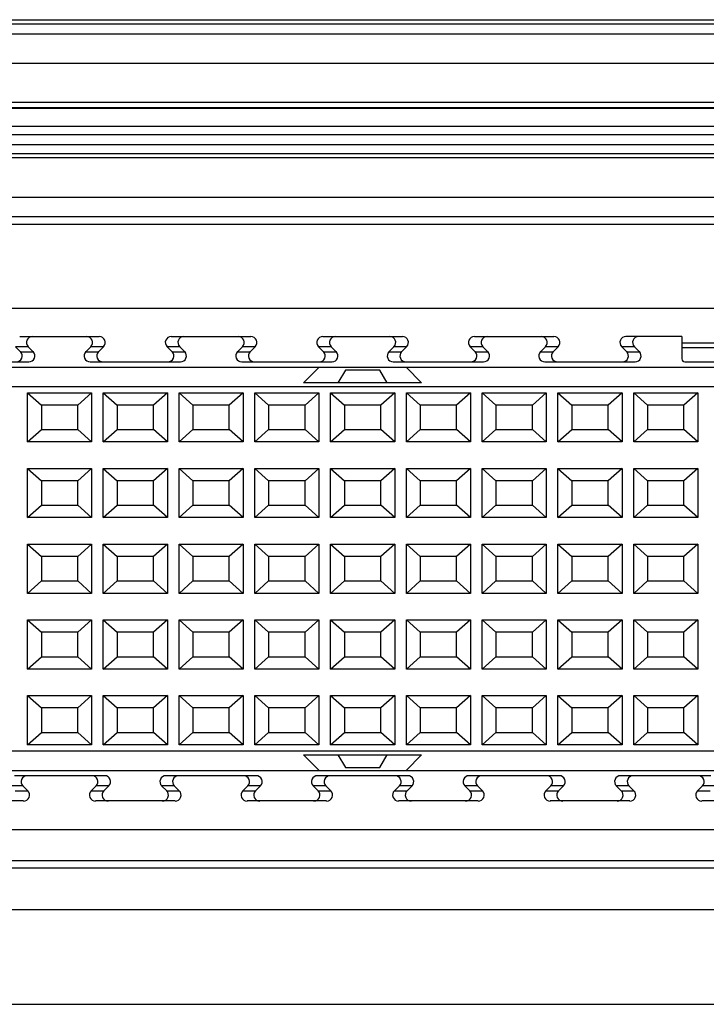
# Model space of a CAD drawing. Header units: inches. Extents: x 0 to 34, y 0 to 22.
# Tile 22 of 33: x 16.5 to 17.4, y 17.4 to 18.7. Entities that reach past the tile are written whole.
import ezdxf

# ---------------------------------------------------------------- set-up
doc = ezdxf.new("R2010")
doc.units = ezdxf.units.IN
doc.header["$LTSCALE"] = 1.87
doc.header["$MEASUREMENT"] = 0
doc.layers.get('0').update_dxf_attribs({"linetype": 'CONTINUOUS'})

msp = doc.modelspace()

# ---------------------------------------------------------------- linework, layer by layer
at = {"color": 7, "linetype": 'CONTINUOUS'}
for p, q in [((12.9467, 18.7401), (20.3222, 18.7401)), ((12.9467, 18.6241), (20.3222, 18.6241)), ((12.9467, 18.5754), (20.3222, 18.5754)), ((12.9467, 18.5632), (20.3222, 18.5632)), ((18.7744, 18.4798), (14.4744, 18.4798)), ((18.7744, 18.4698), (14.4744, 18.4698)), ((18.3624, 18.3588), (14.8864, 18.3588)), ((16.5216, 18.3216), (16.6266, 18.3216)), ((16.7216, 18.3216), (16.8266, 18.3216)), ((16.9216, 18.3216), (17.0266, 18.3216)), ((17.1216, 18.3216), (17.2266, 18.3216)), ((17.3954, 18.3216), (17.3216, 18.3216)), ((17.3954, 18.3216), (17.3954, 18.2921)), ((17.5528, 18.313), (17.3954, 18.313)), ((16.5226, 18.3016), (16.516, 18.3082)), ((16.5327, 18.3082), (16.5393, 18.3016)), ((16.6089, 18.3016), (16.6155, 18.3082)), ((16.6322, 18.3082), (16.6256, 18.3016)), ((16.7226, 18.3016), (16.716, 18.3082)), ((16.7327, 18.3082), (16.7393, 18.3016)), ((16.8089, 18.3016), (16.8155, 18.3082)), ((16.8322, 18.3082), (16.8256, 18.3016)), ((16.9226, 18.3016), (16.916, 18.3082)), ((16.9327, 18.3082), (16.9393, 18.3016)), ((17.0089, 18.3016), (17.0155, 18.3082)), ((17.0322, 18.3082), (17.0256, 18.3016)), ((17.1226, 18.3016), (17.116, 18.3082)), ((17.1327, 18.3082), (17.1393, 18.3016)), ((17.2089, 18.3016), (17.2155, 18.3082)), ((17.2322, 18.3082), (17.2256, 18.3016)), ((17.3226, 18.3016), (17.316, 18.3082)), ((17.3327, 18.3082), (17.3393, 18.3016)), ((16.4145, 18.2882), (16.5337, 18.2882)), ((16.6145, 18.2882), (16.7337, 18.2882)), ((16.8145, 18.2882), (16.9337, 18.2882)), ((17.0145, 18.2882), (17.1337, 18.2882)), ((17.2145, 18.2882), (17.3337, 18.2882)), ((17.3993, 18.2882), (17.5489, 18.2882)), ((14.963, 18.2813), (18.2835, 18.2813)), ((16.8961, 18.2606), (16.9168, 18.2813)), ((16.9513, 18.2774), (16.9416, 18.2606)), ((16.9969, 18.2774), (16.9513, 18.2774)), ((17.0066, 18.2606), (16.9969, 18.2774)), ((17.0314, 18.2813), (17.052, 18.2606)), ((17.052, 18.2606), (16.8961, 18.2606)), ((14.9784, 18.2557), (18.2698, 18.2557)), ((16.5318, 18.1825), (16.5318, 18.2474)), ((16.5318, 18.2474), (16.5501, 18.2311)), ((16.5318, 18.2474), (16.6164, 18.2474)), ((16.6164, 18.2474), (16.5981, 18.2311)), ((16.6164, 18.2474), (16.6164, 18.1825)), ((16.6318, 18.1825), (16.6318, 18.2474)), ((16.6318, 18.2474), (16.6501, 18.2311)), ((16.6318, 18.2474), (16.7164, 18.2474)), ((16.7164, 18.2474), (16.6981, 18.2311)), ((16.7164, 18.2474), (16.7164, 18.1825)), ((16.7318, 18.1825), (16.7318, 18.2474)), ((16.7318, 18.2474), (16.7501, 18.2311)), ((16.7318, 18.2474), (16.8164, 18.2474)), ((16.8164, 18.2474), (16.7981, 18.2311)), ((16.8164, 18.2474), (16.8164, 18.1825)), ((16.8318, 18.1825), (16.8318, 18.2474)), ((16.8318, 18.2474), (16.8501, 18.2311)), ((16.8318, 18.2474), (16.9164, 18.2474)), ((16.9164, 18.2474), (16.8981, 18.2311)), ((16.9164, 18.2474), (16.9164, 18.1825)), ((16.9318, 18.1825), (16.9318, 18.2474)), ((16.9318, 18.2474), (16.9501, 18.2311)), ((16.9318, 18.2474), (17.0164, 18.2474)), ((17.0164, 18.2474), (16.9981, 18.2311)), ((17.0164, 18.2474), (17.0164, 18.1825)), ((17.0318, 18.1825), (17.0318, 18.2474)), ((17.0318, 18.2474), (17.0501, 18.2311)), ((17.0318, 18.2474), (17.1164, 18.2474)), ((17.1164, 18.2474), (17.0981, 18.2311)), ((17.1164, 18.2474), (17.1164, 18.1825)), ((17.1318, 18.1825), (17.1318, 18.2474)), ((17.1318, 18.2474), (17.1501, 18.2311)), ((17.1318, 18.2474), (17.2164, 18.2474)), ((17.2164, 18.2474), (17.1981, 18.2311)), ((17.2164, 18.2474), (17.2164, 18.1825)), ((17.2318, 18.1825), (17.2318, 18.2474)), ((17.2318, 18.2474), (17.2501, 18.2311)), ((17.2318, 18.2474), (17.3164, 18.2474)), ((17.3164, 18.2474), (17.2981, 18.2311)), ((17.3164, 18.2474), (17.3164, 18.1825)), ((17.3318, 18.1825), (17.3318, 18.2474)), ((17.3318, 18.2474), (17.4164, 18.2474)), ((17.3318, 18.2474), (17.3501, 18.2311)), ((17.4164, 18.2474), (17.3981, 18.2311)), ((17.4164, 18.2474), (17.4164, 18.1825)), ((16.5501, 18.2311), (16.5501, 18.1988)), ((16.5981, 18.2311), (16.5501, 18.2311)), ((16.5981, 18.1988), (16.5981, 18.2311)), ((16.6501, 18.2311), (16.6501, 18.1988)), ((16.6981, 18.2311), (16.6501, 18.2311)), ((16.6981, 18.1988), (16.6981, 18.2311)), ((16.7501, 18.2311), (16.7501, 18.1988)), ((16.7981, 18.2311), (16.7501, 18.2311)), ((16.7981, 18.1988), (16.7981, 18.2311)), ((16.8501, 18.2311), (16.8501, 18.1988)), ((16.8981, 18.2311), (16.8501, 18.2311)), ((16.8981, 18.1988), (16.8981, 18.2311)), ((16.9501, 18.2311), (16.9501, 18.1988)), ((16.9981, 18.2311), (16.9501, 18.2311)), ((16.9981, 18.1988), (16.9981, 18.2311)), ((17.0501, 18.2311), (17.0501, 18.1988)), ((17.0981, 18.2311), (17.0501, 18.2311)), ((17.0981, 18.1988), (17.0981, 18.2311)), ((17.1501, 18.2311), (17.1501, 18.1988)), ((17.1981, 18.2311), (17.1501, 18.2311)), ((17.1981, 18.1988), (17.1981, 18.2311)), ((17.2501, 18.2311), (17.2501, 18.1988)), ((17.2981, 18.2311), (17.2501, 18.2311)), ((17.2981, 18.1988), (17.2981, 18.2311)), ((17.3501, 18.2311), (17.3501, 18.1988)), ((17.3981, 18.2311), (17.3501, 18.2311)), ((17.3981, 18.1988), (17.3981, 18.2311)), ((16.5318, 18.1825), (16.5501, 18.1988)), ((16.5501, 18.1988), (16.5981, 18.1988)), ((16.6164, 18.1825), (16.5981, 18.1988)), ((16.6318, 18.1825), (16.6501, 18.1988)), ((16.6501, 18.1988), (16.6981, 18.1988)), ((16.7164, 18.1825), (16.6981, 18.1988)), ((16.7318, 18.1825), (16.7501, 18.1988)), ((16.7501, 18.1988), (16.7981, 18.1988)), ((16.8164, 18.1825), (16.7981, 18.1988)), ((16.8318, 18.1825), (16.8501, 18.1988)), ((16.8501, 18.1988), (16.8981, 18.1988)), ((16.9164, 18.1825), (16.8981, 18.1988)), ((16.9318, 18.1825), (16.9501, 18.1988)), ((16.9501, 18.1988), (16.9981, 18.1988)), ((17.0164, 18.1825), (16.9981, 18.1988)), ((17.0318, 18.1825), (17.0501, 18.1988)), ((17.0501, 18.1988), (17.0981, 18.1988)), ((17.1164, 18.1825), (17.0981, 18.1988)), ((17.1318, 18.1825), (17.1501, 18.1988)), ((17.1501, 18.1988), (17.1981, 18.1988)), ((17.2164, 18.1825), (17.1981, 18.1988)), ((17.2318, 18.1825), (17.2501, 18.1988)), ((17.2501, 18.1988), (17.2981, 18.1988)), ((17.3164, 18.1825), (17.2981, 18.1988)), ((17.3318, 18.1825), (17.3501, 18.1988)), ((17.3501, 18.1988), (17.3981, 18.1988)), ((17.4164, 18.1825), (17.3981, 18.1988)), ((16.6164, 18.1825), (16.5318, 18.1825)), ((16.7164, 18.1825), (16.6318, 18.1825)), ((16.8164, 18.1825), (16.7318, 18.1825)), ((16.9164, 18.1825), (16.8318, 18.1825)), ((17.0164, 18.1825), (16.9318, 18.1825)), ((17.1164, 18.1825), (17.0318, 18.1825)), ((17.2164, 18.1825), (17.1318, 18.1825)), ((17.3164, 18.1825), (17.2318, 18.1825)), ((17.4164, 18.1825), (17.3318, 18.1825)), ((16.5318, 18.0825), (16.5318, 18.1474)), ((16.5318, 18.1474), (16.5501, 18.1311)), ((16.5318, 18.1474), (16.6164, 18.1474)), ((16.6164, 18.1474), (16.5981, 18.1311)), ((16.6164, 18.1474), (16.6164, 18.0825)), ((16.6318, 18.0825), (16.6318, 18.1474)), ((16.6318, 18.1474), (16.6501, 18.1311)), ((16.6318, 18.1474), (16.7164, 18.1474)), ((16.7164, 18.1474), (16.6981, 18.1311)), ((16.7164, 18.1474), (16.7164, 18.0825)), ((16.7318, 18.0825), (16.7318, 18.1474)), ((16.7318, 18.1474), (16.7501, 18.1311)), ((16.7318, 18.1474), (16.8164, 18.1474)), ((16.8164, 18.1474), (16.7981, 18.1311)), ((16.8164, 18.1474), (16.8164, 18.0825)), ((16.8318, 18.0825), (16.8318, 18.1474)), ((16.8318, 18.1474), (16.8501, 18.1311)), ((16.8318, 18.1474), (16.9164, 18.1474)), ((16.9164, 18.1474), (16.8981, 18.1311)), ((16.9164, 18.1474), (16.9164, 18.0825)), ((16.9318, 18.0825), (16.9318, 18.1474)), ((16.9318, 18.1474), (16.9501, 18.1311)), ((16.9318, 18.1474), (17.0164, 18.1474)), ((17.0164, 18.1474), (16.9981, 18.1311)), ((17.0164, 18.1474), (17.0164, 18.0825)), ((17.0318, 18.0825), (17.0318, 18.1474)), ((17.0318, 18.1474), (17.1164, 18.1474)), ((17.0318, 18.1474), (17.0501, 18.1311)), ((17.1164, 18.1474), (17.0981, 18.1311)), ((17.1164, 18.1474), (17.1164, 18.0825)), ((17.1318, 18.0825), (17.1318, 18.1474)), ((17.1318, 18.1474), (17.2164, 18.1474)), ((17.1318, 18.1474), (17.1501, 18.1311)), ((17.2164, 18.1474), (17.1981, 18.1311)), ((17.2164, 18.1474), (17.2164, 18.0825)), ((17.2318, 18.0825), (17.2318, 18.1474)), ((17.2318, 18.1474), (17.3164, 18.1474)), ((17.2318, 18.1474), (17.2501, 18.1311)), ((17.3164, 18.1474), (17.2981, 18.1311)), ((17.3164, 18.1474), (17.3164, 18.0825)), ((17.3318, 18.0825), (17.3318, 18.1474)), ((17.3318, 18.1474), (17.4164, 18.1474)), ((17.3318, 18.1474), (17.3501, 18.1311)), ((17.4164, 18.1474), (17.3981, 18.1311)), ((17.4164, 18.1474), (17.4164, 18.0825)), ((16.5501, 18.1311), (16.5501, 18.0988)), ((16.5981, 18.1311), (16.5501, 18.1311)), ((16.5981, 18.0988), (16.5981, 18.1311)), ((16.6501, 18.1311), (16.6501, 18.0988)), ((16.6981, 18.1311), (16.6501, 18.1311)), ((16.6981, 18.0988), (16.6981, 18.1311)), ((16.7501, 18.1311), (16.7501, 18.0988)), ((16.7981, 18.1311), (16.7501, 18.1311)), ((16.7981, 18.0988), (16.7981, 18.1311)), ((16.8501, 18.1311), (16.8501, 18.0988)), ((16.8981, 18.1311), (16.8501, 18.1311)), ((16.8981, 18.0988), (16.8981, 18.1311)), ((16.9501, 18.1311), (16.9501, 18.0988)), ((16.9981, 18.1311), (16.9501, 18.1311)), ((16.9981, 18.0988), (16.9981, 18.1311)), ((17.0501, 18.1311), (17.0501, 18.0988)), ((17.0981, 18.1311), (17.0501, 18.1311)), ((17.0981, 18.0988), (17.0981, 18.1311)), ((17.1501, 18.1311), (17.1501, 18.0988)), ((17.1981, 18.1311), (17.1501, 18.1311)), ((17.1981, 18.0988), (17.1981, 18.1311)), ((17.2501, 18.1311), (17.2501, 18.0988)), ((17.2981, 18.1311), (17.2501, 18.1311)), ((17.2981, 18.0988), (17.2981, 18.1311)), ((17.3501, 18.1311), (17.3501, 18.0988)), ((17.3981, 18.1311), (17.3501, 18.1311)), ((17.3981, 18.0988), (17.3981, 18.1311)), ((16.5318, 18.0825), (16.5501, 18.0988)), ((16.5501, 18.0988), (16.5981, 18.0988)), ((16.6164, 18.0825), (16.5981, 18.0988)), ((16.6318, 18.0825), (16.6501, 18.0988)), ((16.6501, 18.0988), (16.6981, 18.0988)), ((16.7164, 18.0825), (16.6981, 18.0988)), ((16.7318, 18.0825), (16.7501, 18.0988)), ((16.7501, 18.0988), (16.7981, 18.0988)), ((16.8164, 18.0825), (16.7981, 18.0988)), ((16.8318, 18.0825), (16.8501, 18.0988)), ((16.8501, 18.0988), (16.8981, 18.0988)), ((16.9164, 18.0825), (16.8981, 18.0988)), ((16.9318, 18.0825), (16.9501, 18.0988)), ((16.9501, 18.0988), (16.9981, 18.0988)), ((17.0164, 18.0825), (16.9981, 18.0988)), ((17.0318, 18.0825), (17.0501, 18.0988)), ((17.0501, 18.0988), (17.0981, 18.0988)), ((17.1164, 18.0825), (17.0981, 18.0988)), ((17.1318, 18.0825), (17.1501, 18.0988)), ((17.1501, 18.0988), (17.1981, 18.0988)), ((17.2164, 18.0825), (17.1981, 18.0988)), ((17.2318, 18.0825), (17.2501, 18.0988)), ((17.2501, 18.0988), (17.2981, 18.0988)), ((17.3164, 18.0825), (17.2981, 18.0988)), ((17.3318, 18.0825), (17.3501, 18.0988)), ((17.3501, 18.0988), (17.3981, 18.0988)), ((17.4164, 18.0825), (17.3981, 18.0988)), ((16.6164, 18.0825), (16.5318, 18.0825)), ((16.7164, 18.0825), (16.6318, 18.0825)), ((16.8164, 18.0825), (16.7318, 18.0825)), ((16.9164, 18.0825), (16.8318, 18.0825)), ((17.0164, 18.0825), (16.9318, 18.0825)), ((17.1164, 18.0825), (17.0318, 18.0825)), ((17.2164, 18.0825), (17.1318, 18.0825)), ((17.3164, 18.0825), (17.2318, 18.0825)), ((17.4164, 18.0825), (17.3318, 18.0825)), ((16.5318, 17.9825), (16.5318, 18.0474)), ((16.5318, 18.0474), (16.5501, 18.0311)), ((16.5318, 18.0474), (16.6164, 18.0474)), ((16.6164, 18.0474), (16.5981, 18.0311)), ((16.6164, 18.0474), (16.6164, 17.9825)), ((16.6318, 17.9825), (16.6318, 18.0474)), ((16.6318, 18.0474), (16.6501, 18.0311)), ((16.6318, 18.0474), (16.7164, 18.0474)), ((16.7164, 18.0474), (16.6981, 18.0311)), ((16.7164, 18.0474), (16.7164, 17.9825)), ((16.7318, 17.9825), (16.7318, 18.0474)), ((16.7318, 18.0474), (16.7501, 18.0311)), ((16.7318, 18.0474), (16.8164, 18.0474)), ((16.8164, 18.0474), (16.7981, 18.0311)), ((16.8164, 18.0474), (16.8164, 17.9825)), ((16.8318, 17.9825), (16.8318, 18.0474)), ((16.8318, 18.0474), (16.8501, 18.0311)), ((16.8318, 18.0474), (16.9164, 18.0474)), ((16.9164, 18.0474), (16.8981, 18.0311)), ((16.9164, 18.0474), (16.9164, 17.9825)), ((16.9318, 17.9825), (16.9318, 18.0474)), ((16.9318, 18.0474), (16.9501, 18.0311)), ((16.9318, 18.0474), (17.0164, 18.0474)), ((17.0164, 18.0474), (16.9981, 18.0311)), ((17.0164, 18.0474), (17.0164, 17.9825)), ((17.0318, 17.9825), (17.0318, 18.0474)), ((17.0318, 18.0474), (17.0501, 18.0311)), ((17.0318, 18.0474), (17.1164, 18.0474)), ((17.1164, 18.0474), (17.0981, 18.0311)), ((17.1164, 18.0474), (17.1164, 17.9825)), ((17.1318, 17.9825), (17.1318, 18.0474)), ((17.1318, 18.0474), (17.2164, 18.0474)), ((17.1318, 18.0474), (17.1501, 18.0311)), ((17.2164, 18.0474), (17.1981, 18.0311)), ((17.2164, 18.0474), (17.2164, 17.9825)), ((17.2318, 17.9825), (17.2318, 18.0474)), ((17.2318, 18.0474), (17.3164, 18.0474)), ((17.2318, 18.0474), (17.2501, 18.0311)), ((17.3164, 18.0474), (17.2981, 18.0311)), ((17.3164, 18.0474), (17.3164, 17.9825)), ((17.3318, 17.9825), (17.3318, 18.0474)), ((17.3318, 18.0474), (17.4164, 18.0474)), ((17.3318, 18.0474), (17.3501, 18.0311)), ((17.4164, 18.0474), (17.3981, 18.0311)), ((17.4164, 18.0474), (17.4164, 17.9825)), ((16.5501, 18.0311), (16.5501, 17.9988)), ((16.5981, 18.0311), (16.5501, 18.0311)), ((16.5981, 17.9988), (16.5981, 18.0311)), ((16.6501, 18.0311), (16.6501, 17.9988)), ((16.6981, 18.0311), (16.6501, 18.0311)), ((16.6981, 17.9988), (16.6981, 18.0311)), ((16.7501, 18.0311), (16.7501, 17.9988)), ((16.7981, 18.0311), (16.7501, 18.0311)), ((16.7981, 17.9988), (16.7981, 18.0311)), ((16.8501, 18.0311), (16.8501, 17.9988)), ((16.8981, 18.0311), (16.8501, 18.0311)), ((16.8981, 17.9988), (16.8981, 18.0311)), ((16.9501, 18.0311), (16.9501, 17.9988)), ((16.9981, 18.0311), (16.9501, 18.0311)), ((16.9981, 17.9988), (16.9981, 18.0311)), ((17.0501, 18.0311), (17.0501, 17.9988)), ((17.0981, 18.0311), (17.0501, 18.0311)), ((17.0981, 17.9988), (17.0981, 18.0311)), ((17.1501, 18.0311), (17.1501, 17.9988)), ((17.1981, 18.0311), (17.1501, 18.0311)), ((17.1981, 17.9988), (17.1981, 18.0311)), ((17.2501, 18.0311), (17.2501, 17.9988)), ((17.2981, 18.0311), (17.2501, 18.0311)), ((17.2981, 17.9988), (17.2981, 18.0311)), ((17.3501, 18.0311), (17.3501, 17.9988)), ((17.3981, 18.0311), (17.3501, 18.0311)), ((17.3981, 17.9988), (17.3981, 18.0311)), ((16.5318, 17.9825), (16.5501, 17.9988)), ((16.5501, 17.9988), (16.5981, 17.9988)), ((16.6164, 17.9825), (16.5981, 17.9988)), ((16.6318, 17.9825), (16.6501, 17.9988)), ((16.6501, 17.9988), (16.6981, 17.9988)), ((16.7164, 17.9825), (16.6981, 17.9988)), ((16.7318, 17.9825), (16.7501, 17.9988)), ((16.7501, 17.9988), (16.7981, 17.9988)), ((16.8164, 17.9825), (16.7981, 17.9988)), ((16.8318, 17.9825), (16.8501, 17.9988)), ((16.8501, 17.9988), (16.8981, 17.9988)), ((16.9164, 17.9825), (16.8981, 17.9988)), ((16.9318, 17.9825), (16.9501, 17.9988)), ((16.9501, 17.9988), (16.9981, 17.9988)), ((17.0164, 17.9825), (16.9981, 17.9988)), ((17.0318, 17.9825), (17.0501, 17.9988)), ((17.0501, 17.9988), (17.0981, 17.9988)), ((17.1164, 17.9825), (17.0981, 17.9988)), ((17.1318, 17.9825), (17.1501, 17.9988)), ((17.1501, 17.9988), (17.1981, 17.9988)), ((17.2164, 17.9825), (17.1981, 17.9988)), ((17.2318, 17.9825), (17.2501, 17.9988)), ((17.2501, 17.9988), (17.2981, 17.9988)), ((17.3164, 17.9825), (17.2981, 17.9988)), ((17.3318, 17.9825), (17.3501, 17.9988)), ((17.3501, 17.9988), (17.3981, 17.9988)), ((17.4164, 17.9825), (17.3981, 17.9988)), ((16.6164, 17.9825), (16.5318, 17.9825)), ((16.7164, 17.9825), (16.6318, 17.9825)), ((16.8164, 17.9825), (16.7318, 17.9825)), ((16.9164, 17.9825), (16.8318, 17.9825)), ((17.0164, 17.9825), (16.9318, 17.9825)), ((17.1164, 17.9825), (17.0318, 17.9825)), ((17.2164, 17.9825), (17.1318, 17.9825)), ((17.3164, 17.9825), (17.2318, 17.9825)), ((17.4164, 17.9825), (17.3318, 17.9825)), ((16.5318, 17.8825), (16.5318, 17.9474)), ((16.5318, 17.9474), (16.5501, 17.9311)), ((16.5318, 17.9474), (16.6164, 17.9474)), ((16.6164, 17.9474), (16.5981, 17.9311)), ((16.6164, 17.9474), (16.6164, 17.8825)), ((16.6318, 17.8825), (16.6318, 17.9474)), ((16.6318, 17.9474), (16.6501, 17.9311)), ((16.6318, 17.9474), (16.7164, 17.9474)), ((16.7164, 17.9474), (16.6981, 17.9311)), ((16.7164, 17.9474), (16.7164, 17.8825)), ((16.7318, 17.8825), (16.7318, 17.9474)), ((16.7318, 17.9474), (16.7501, 17.9311)), ((16.7318, 17.9474), (16.8164, 17.9474)), ((16.8164, 17.9474), (16.7981, 17.9311)), ((16.8164, 17.9474), (16.8164, 17.8825)), ((16.8318, 17.8825), (16.8318, 17.9474)), ((16.8318, 17.9474), (16.8501, 17.9311)), ((16.8318, 17.9474), (16.9164, 17.9474)), ((16.9164, 17.9474), (16.8981, 17.9311)), ((16.9164, 17.9474), (16.9164, 17.8825)), ((16.9318, 17.8825), (16.9318, 17.9474)), ((16.9318, 17.9474), (16.9501, 17.9311)), ((16.9318, 17.9474), (17.0164, 17.9474)), ((17.0164, 17.9474), (16.9981, 17.9311)), ((17.0164, 17.9474), (17.0164, 17.8825)), ((17.0318, 17.8825), (17.0318, 17.9474)), ((17.0318, 17.9474), (17.0501, 17.9311)), ((17.0318, 17.9474), (17.1164, 17.9474)), ((17.1164, 17.9474), (17.0981, 17.9311)), ((17.1164, 17.9474), (17.1164, 17.8825)), ((17.1318, 17.8825), (17.1318, 17.9474)), ((17.1318, 17.9474), (17.1501, 17.9311)), ((17.1318, 17.9474), (17.2164, 17.9474)), ((17.2164, 17.9474), (17.1981, 17.9311)), ((17.2164, 17.9474), (17.2164, 17.8825)), ((17.2318, 17.8825), (17.2318, 17.9474)), ((17.2318, 17.9474), (17.3164, 17.9474)), ((17.2318, 17.9474), (17.2501, 17.9311)), ((17.3164, 17.9474), (17.2981, 17.9311)), ((17.3164, 17.9474), (17.3164, 17.8825)), ((17.3318, 17.8825), (17.3318, 17.9474)), ((17.3318, 17.9474), (17.4164, 17.9474)), ((17.3318, 17.9474), (17.3501, 17.9311)), ((17.4164, 17.9474), (17.3981, 17.9311)), ((17.4164, 17.9474), (17.4164, 17.8825)), ((16.5501, 17.9311), (16.5501, 17.8988)), ((16.5981, 17.9311), (16.5501, 17.9311)), ((16.5981, 17.8988), (16.5981, 17.9311)), ((16.6501, 17.9311), (16.6501, 17.8988)), ((16.6981, 17.9311), (16.6501, 17.9311)), ((16.6981, 17.8988), (16.6981, 17.9311)), ((16.7501, 17.9311), (16.7501, 17.8988)), ((16.7981, 17.9311), (16.7501, 17.9311)), ((16.7981, 17.8988), (16.7981, 17.9311)), ((16.8501, 17.9311), (16.8501, 17.8988)), ((16.8981, 17.9311), (16.8501, 17.9311)), ((16.8981, 17.8988), (16.8981, 17.9311)), ((16.9501, 17.9311), (16.9501, 17.8988)), ((16.9981, 17.9311), (16.9501, 17.9311)), ((16.9981, 17.8988), (16.9981, 17.9311)), ((17.0501, 17.9311), (17.0501, 17.8988)), ((17.0981, 17.9311), (17.0501, 17.9311)), ((17.0981, 17.8988), (17.0981, 17.9311)), ((17.1501, 17.9311), (17.1501, 17.8988)), ((17.1981, 17.9311), (17.1501, 17.9311)), ((17.1981, 17.8988), (17.1981, 17.9311)), ((17.2501, 17.9311), (17.2501, 17.8988)), ((17.2981, 17.9311), (17.2501, 17.9311)), ((17.2981, 17.8988), (17.2981, 17.9311)), ((17.3501, 17.9311), (17.3501, 17.8988)), ((17.3981, 17.9311), (17.3501, 17.9311)), ((17.3981, 17.8988), (17.3981, 17.9311)), ((16.5318, 17.8825), (16.5501, 17.8988)), ((16.5501, 17.8988), (16.5981, 17.8988)), ((16.6164, 17.8825), (16.5981, 17.8988)), ((16.6318, 17.8825), (16.6501, 17.8988)), ((16.6501, 17.8988), (16.6981, 17.8988)), ((16.7164, 17.8825), (16.6981, 17.8988)), ((16.7318, 17.8825), (16.7501, 17.8988)), ((16.7501, 17.8988), (16.7981, 17.8988)), ((16.8164, 17.8825), (16.7981, 17.8988)), ((16.8318, 17.8825), (16.8501, 17.8988)), ((16.8501, 17.8988), (16.8981, 17.8988)), ((16.9164, 17.8825), (16.8981, 17.8988)), ((16.9318, 17.8825), (16.9501, 17.8988)), ((16.9501, 17.8988), (16.9981, 17.8988)), ((17.0164, 17.8825), (16.9981, 17.8988)), ((17.0318, 17.8825), (17.0501, 17.8988)), ((17.0501, 17.8988), (17.0981, 17.8988)), ((17.1164, 17.8825), (17.0981, 17.8988)), ((17.1318, 17.8825), (17.1501, 17.8988)), ((17.1501, 17.8988), (17.1981, 17.8988)), ((17.2164, 17.8825), (17.1981, 17.8988)), ((17.2318, 17.8825), (17.2501, 17.8988)), ((17.2501, 17.8988), (17.2981, 17.8988)), ((17.3164, 17.8825), (17.2981, 17.8988)), ((17.3318, 17.8825), (17.3501, 17.8988)), ((17.3501, 17.8988), (17.3981, 17.8988)), ((17.4164, 17.8825), (17.3981, 17.8988)), ((16.6164, 17.8825), (16.5318, 17.8825)), ((16.7164, 17.8825), (16.6318, 17.8825)), ((16.8164, 17.8825), (16.7318, 17.8825)), ((16.9164, 17.8825), (16.8318, 17.8825)), ((17.0164, 17.8825), (16.9318, 17.8825)), ((17.1164, 17.8825), (17.0318, 17.8825)), ((17.2164, 17.8825), (17.1318, 17.8825)), ((17.3164, 17.8825), (17.2318, 17.8825)), ((17.4164, 17.8825), (17.3318, 17.8825)), ((16.5318, 17.7825), (16.5318, 17.8474)), ((16.5318, 17.8474), (16.5501, 17.8311)), ((16.5318, 17.8474), (16.6164, 17.8474)), ((16.6164, 17.8474), (16.5981, 17.8311)), ((16.6164, 17.8474), (16.6164, 17.7825)), ((16.6318, 17.7825), (16.6318, 17.8474)), ((16.6318, 17.8474), (16.6501, 17.8311)), ((16.6318, 17.8474), (16.7164, 17.8474)), ((16.7164, 17.8474), (16.6981, 17.8311)), ((16.7164, 17.8474), (16.7164, 17.7825)), ((16.7318, 17.7825), (16.7318, 17.8474)), ((16.7318, 17.8474), (16.7501, 17.8311)), ((16.7318, 17.8474), (16.8164, 17.8474)), ((16.8164, 17.8474), (16.7981, 17.8311)), ((16.8164, 17.8474), (16.8164, 17.7825)), ((16.8318, 17.7825), (16.8318, 17.8474)), ((16.8318, 17.8474), (16.8501, 17.8311)), ((16.8318, 17.8474), (16.9164, 17.8474)), ((16.9164, 17.8474), (16.8981, 17.8311)), ((16.9164, 17.8474), (16.9164, 17.7825)), ((16.9318, 17.7825), (16.9318, 17.8474)), ((16.9318, 17.8474), (17.0164, 17.8474)), ((16.9318, 17.8474), (16.9501, 17.8311)), ((17.0164, 17.8474), (16.9981, 17.8311)), ((17.0164, 17.8474), (17.0164, 17.7825)), ((17.0318, 17.7825), (17.0318, 17.8474)), ((17.0318, 17.8474), (17.1164, 17.8474)), ((17.0318, 17.8474), (17.0501, 17.8311)), ((17.1164, 17.8474), (17.0981, 17.8311)), ((17.1164, 17.8474), (17.1164, 17.7825)), ((17.1318, 17.7825), (17.1318, 17.8474)), ((17.1318, 17.8474), (17.2164, 17.8474)), ((17.1318, 17.8474), (17.1501, 17.8311)), ((17.2164, 17.8474), (17.1981, 17.8311)), ((17.2164, 17.8474), (17.2164, 17.7825)), ((17.2318, 17.7825), (17.2318, 17.8474)), ((17.2318, 17.8474), (17.3164, 17.8474)), ((17.2318, 17.8474), (17.2501, 17.8311)), ((17.3164, 17.8474), (17.2981, 17.8311)), ((17.3164, 17.8474), (17.3164, 17.7825)), ((17.3318, 17.7825), (17.3318, 17.8474)), ((17.3318, 17.8474), (17.4164, 17.8474)), ((17.3318, 17.8474), (17.3501, 17.8311)), ((17.4164, 17.8474), (17.3981, 17.8311)), ((17.4164, 17.8474), (17.4164, 17.7825)), ((16.5501, 17.8311), (16.5501, 17.7988)), ((16.5981, 17.8311), (16.5501, 17.8311)), ((16.5981, 17.7988), (16.5981, 17.8311)), ((16.6501, 17.8311), (16.6501, 17.7988)), ((16.6981, 17.8311), (16.6501, 17.8311)), ((16.6981, 17.7988), (16.6981, 17.8311)), ((16.7501, 17.8311), (16.7501, 17.7988)), ((16.7981, 17.8311), (16.7501, 17.8311)), ((16.7981, 17.7988), (16.7981, 17.8311)), ((16.8501, 17.8311), (16.8501, 17.7988)), ((16.8981, 17.8311), (16.8501, 17.8311)), ((16.8981, 17.7988), (16.8981, 17.8311)), ((16.9501, 17.8311), (16.9501, 17.7988)), ((16.9981, 17.8311), (16.9501, 17.8311)), ((16.9981, 17.7988), (16.9981, 17.8311)), ((17.0501, 17.8311), (17.0501, 17.7988)), ((17.0981, 17.8311), (17.0501, 17.8311)), ((17.0981, 17.7988), (17.0981, 17.8311)), ((17.1501, 17.8311), (17.1501, 17.7988)), ((17.1981, 17.8311), (17.1501, 17.8311)), ((17.1981, 17.7988), (17.1981, 17.8311)), ((17.2501, 17.8311), (17.2501, 17.7988)), ((17.2981, 17.8311), (17.2501, 17.8311)), ((17.2981, 17.7988), (17.2981, 17.8311)), ((17.3501, 17.8311), (17.3501, 17.7988)), ((17.3981, 17.8311), (17.3501, 17.8311)), ((17.3981, 17.7988), (17.3981, 17.8311)), ((16.5318, 17.7825), (16.5501, 17.7988)), ((16.5501, 17.7988), (16.5981, 17.7988)), ((16.6164, 17.7825), (16.5981, 17.7988)), ((16.6318, 17.7825), (16.6501, 17.7988)), ((16.6501, 17.7988), (16.6981, 17.7988)), ((16.7164, 17.7825), (16.6981, 17.7988)), ((16.7318, 17.7825), (16.7501, 17.7988)), ((16.7501, 17.7988), (16.7981, 17.7988)), ((16.8164, 17.7825), (16.7981, 17.7988)), ((16.8318, 17.7825), (16.8501, 17.7988)), ((16.8501, 17.7988), (16.8981, 17.7988)), ((16.9164, 17.7825), (16.8981, 17.7988)), ((16.9318, 17.7825), (16.9501, 17.7988)), ((16.9501, 17.7988), (16.9981, 17.7988)), ((17.0164, 17.7825), (16.9981, 17.7988)), ((17.0318, 17.7825), (17.0501, 17.7988)), ((17.0501, 17.7988), (17.0981, 17.7988)), ((17.1164, 17.7825), (17.0981, 17.7988)), ((17.1318, 17.7825), (17.1501, 17.7988)), ((17.1501, 17.7988), (17.1981, 17.7988)), ((17.2164, 17.7825), (17.1981, 17.7988)), ((17.2318, 17.7825), (17.2501, 17.7988)), ((17.2501, 17.7988), (17.2981, 17.7988)), ((17.3164, 17.7825), (17.2981, 17.7988)), ((17.3318, 17.7825), (17.3501, 17.7988)), ((17.3501, 17.7988), (17.3981, 17.7988)), ((17.4164, 17.7825), (17.3981, 17.7988)), ((16.6164, 17.7825), (16.5318, 17.7825)), ((16.7164, 17.7825), (16.6318, 17.7825)), ((16.8164, 17.7825), (16.7318, 17.7825)), ((16.9164, 17.7825), (16.8318, 17.7825)), ((17.0164, 17.7825), (16.9318, 17.7825)), ((17.1164, 17.7825), (17.0318, 17.7825)), ((17.2164, 17.7825), (17.1318, 17.7825)), ((17.3164, 17.7825), (17.2318, 17.7825)), ((17.4164, 17.7825), (17.3318, 17.7825)), ((18.2304, 17.7742), (15.0178, 17.7742)), ((16.9168, 17.7486), (16.8961, 17.7693)), ((16.8961, 17.7693), (17.052, 17.7693)), ((16.9416, 17.7693), (16.9513, 17.7526)), ((16.9969, 17.7526), (17.0066, 17.7693)), ((17.052, 17.7693), (17.0314, 17.7486)), ((16.9513, 17.7526), (16.9969, 17.7526)), ((15.004, 17.7486), (18.2458, 17.7486)), ((16.6337, 17.7417), (16.5145, 17.7417)), ((16.8337, 17.7417), (16.7145, 17.7417)), ((17.0337, 17.7417), (16.9145, 17.7417)), ((17.2337, 17.7417), (17.1145, 17.7417)), ((17.4337, 17.7417), (17.3145, 17.7417)), ((16.5256, 17.7283), (16.5322, 17.7217)), ((16.616, 17.7217), (16.6226, 17.7283)), ((16.6393, 17.7283), (16.6327, 17.7217)), ((16.7155, 17.7217), (16.7089, 17.7283)), ((16.7256, 17.7283), (16.7322, 17.7217)), ((16.816, 17.7217), (16.8226, 17.7283)), ((16.8393, 17.7283), (16.8327, 17.7217)), ((16.9155, 17.7217), (16.9089, 17.7283)), ((16.9256, 17.7283), (16.9322, 17.7217)), ((17.016, 17.7217), (17.0226, 17.7283)), ((17.0393, 17.7283), (17.0327, 17.7217)), ((17.1155, 17.7217), (17.1089, 17.7283)), ((17.1256, 17.7283), (17.1322, 17.7217)), ((17.216, 17.7217), (17.2226, 17.7283)), ((17.2393, 17.7283), (17.2327, 17.7217)), ((17.3155, 17.7217), (17.3089, 17.7283)), ((17.3256, 17.7283), (17.3322, 17.7217)), ((17.416, 17.7217), (17.4226, 17.7283)), ((16.5266, 17.7083), (16.4216, 17.7083)), ((16.7266, 17.7083), (16.6216, 17.7083)), ((16.9266, 17.7083), (16.8216, 17.7083)), ((17.1266, 17.7083), (17.0216, 17.7083)), ((17.3266, 17.7083), (17.2216, 17.7083)), ((17.4954, 17.7083), (17.4216, 17.7083)), ((14.8864, 17.6708), (18.3624, 17.6708)), ((14.4744, 17.6298), (18.7744, 17.6298)), ((14.4744, 17.6198), (18.7744, 17.6198)), ((13.0244, 17.5648), (20.2244, 17.5648))]:
    msp.add_line(p, q, dxfattribs=at)
at = {"color": 9, "linetype": 'CONTINUOUS'}
for p, q in [((12.9467, 18.7348), (20.3222, 18.7348)), ((12.9467, 18.7214), (20.3222, 18.7214)), ((12.8679, 18.6825), (20.4009, 18.6825)), ((12.9467, 18.631), (20.3222, 18.631)), ((12.9467, 18.6233), (20.3222, 18.6233)), ((12.9467, 18.5994), (20.3222, 18.5994)), ((12.9467, 18.5886), (20.3222, 18.5886)), ((12.9467, 18.558), (20.3222, 18.558)), ((12.9467, 18.5056), (20.3222, 18.5056)), ((16.5327, 18.3082), (16.516, 18.3082)), ((16.5226, 18.3016), (16.5393, 18.3016)), ((16.6089, 18.3016), (16.6256, 18.3016)), ((16.6322, 18.3082), (16.6155, 18.3082)), ((16.7327, 18.3082), (16.716, 18.3082)), ((16.7226, 18.3016), (16.7393, 18.3016)), ((16.8089, 18.3016), (16.8256, 18.3016)), ((16.8322, 18.3082), (16.8155, 18.3082)), ((16.9327, 18.3082), (16.916, 18.3082)), ((16.9226, 18.3016), (16.9393, 18.3016)), ((17.0089, 18.3016), (17.0256, 18.3016)), ((17.0322, 18.3082), (17.0155, 18.3082)), ((17.1327, 18.3082), (17.116, 18.3082)), ((17.1226, 18.3016), (17.1393, 18.3016)), ((17.2089, 18.3016), (17.2256, 18.3016)), ((17.2322, 18.3082), (17.2155, 18.3082)), ((17.3327, 18.3082), (17.316, 18.3082)), ((17.3226, 18.3016), (17.3393, 18.3016)), ((17.3954, 18.3071), (17.5528, 18.3071)), ((16.5256, 17.7283), (16.5089, 17.7283)), ((16.6393, 17.7283), (16.6226, 17.7283)), ((16.7256, 17.7283), (16.7089, 17.7283)), ((16.8393, 17.7283), (16.8226, 17.7283)), ((16.9256, 17.7283), (16.9089, 17.7283)), ((17.0393, 17.7283), (17.0226, 17.7283)), ((17.1256, 17.7283), (17.1089, 17.7283)), ((17.2393, 17.7283), (17.2226, 17.7283)), ((17.3256, 17.7283), (17.3089, 17.7283)), ((17.4393, 17.7283), (17.4226, 17.7283)), ((16.5155, 17.7217), (16.5322, 17.7217)), ((16.616, 17.7217), (16.6327, 17.7217)), ((16.7155, 17.7217), (16.7322, 17.7217)), ((16.816, 17.7217), (16.8327, 17.7217)), ((16.9155, 17.7217), (16.9322, 17.7217)), ((17.016, 17.7217), (17.0327, 17.7217)), ((17.1155, 17.7217), (17.1322, 17.7217)), ((17.216, 17.7217), (17.2327, 17.7217)), ((17.3155, 17.7217), (17.3322, 17.7217)), ((17.416, 17.7217), (17.4327, 17.7217)), ((13.3494, 17.4398), (19.8994, 17.4398))]:
    msp.add_line(p, q, dxfattribs=at)
at = {"color": 7, "linetype": 'CONTINUOUS'}
msp.add_arc((17.3993, 18.2921), 0.00394, 180, 270, dxfattribs=at)
for centre, major_axis, start_param, end_param in [((16.5383, 18.3138), (-0.0079, 0), -1.570796, 0.785539), ((16.6099, 18.3138), (0.0079, 0), -0.785539, 1.570796), ((16.6266, 18.3138), (0.0079, 0), 5.497646, 7.853982), ((16.7216, 18.3138), (0.0079, 0), 1.570796, 3.927132), ((16.7383, 18.3138), (-0.0079, 0), -1.570796, 0.785539), ((16.8099, 18.3138), (0.0079, 0), 5.497646, 7.853982), ((16.8266, 18.3138), (0.0079, 0), 5.497646, 7.853982), ((16.9216, 18.3138), (0.0079, 0), 1.570796, 3.927132), ((16.9383, 18.3138), (-0.0079, 0), -1.570796, 0.785539), ((17.0099, 18.3138), (0.0079, 0), -0.785539, 1.570796), ((17.0266, 18.3138), (0.0079, 0), 5.497646, 7.853982), ((17.1216, 18.3138), (0.0079, 0), 1.570796, 3.927132), ((17.1383, 18.3138), (-0.0079, 0), -1.570796, 0.785539), ((17.2099, 18.3138), (0.0079, 0), -0.785539, 1.570796), ((17.2266, 18.3138), (0.0079, 0), 5.497646, 7.853982), ((17.3216, 18.3138), (0.0079, 0), 1.570796, 3.927132), ((17.3383, 18.3138), (-0.0079, 0), -1.570796, 0.785539), ((16.517, 18.2961), (0.0079, 0), -1.570796, 0.785539), ((16.5337, 18.2961), (-0.0079, 0), 1.570796, 3.927132), ((16.6145, 18.2961), (0.0079, 0), 2.356054, 4.712389), ((16.6312, 18.2961), (0.0079, 0), 2.356054, 4.712389), ((16.717, 18.2961), (0.0079, 0), -1.570796, 0.785539), ((16.7337, 18.2961), (-0.0079, 0), 7.853982, 10.210317), ((16.8145, 18.2961), (0.0079, 0), 2.356054, 4.712389), ((16.8312, 18.2961), (0.0079, 0), 2.356054, 4.712389), ((16.917, 18.2961), (0.0079, 0), -1.570796, 0.785539), ((16.9337, 18.2961), (-0.0079, 0), 7.853982, 10.210317), ((17.0145, 18.2961), (0.0079, 0), 2.356054, 4.712389), ((17.0312, 18.2961), (0.0079, 0), 2.356054, 4.712389), ((17.117, 18.2961), (0.0079, 0), -1.570796, 0.785539), ((17.1337, 18.2961), (-0.0079, 0), 7.853982, 10.210317), ((17.2145, 18.2961), (0.0079, 0), 2.356054, 4.712389), ((17.2312, 18.2961), (0.0079, 0), 2.356054, 4.712389), ((17.317, 18.2961), (0.0079, 0), -1.570796, 0.785539), ((17.3337, 18.2961), (-0.0079, 0), 7.853982, 10.210317), ((16.5312, 17.7338), (0.0079, 0), 1.570796, 3.927132), ((16.617, 17.7338), (0.0079, 0), -0.785539, 1.570796), ((16.6337, 17.7338), (-0.0079, 0), 2.356054, 4.712389), ((16.7145, 17.7338), (0.0079, 0), 1.570796, 3.927132), ((16.7312, 17.7338), (0.0079, 0), 1.570796, 3.927132), ((16.817, 17.7338), (0.0079, 0), -0.785539, 1.570796), ((16.8337, 17.7338), (-0.0079, 0), 2.356054, 4.712389), ((16.9145, 17.7338), (0.0079, 0), 1.570796, 3.927132), ((16.9312, 17.7338), (0.0079, 0), 1.570796, 3.927132), ((17.017, 17.7338), (0.0079, 0), -0.785539, 1.570796), ((17.0337, 17.7338), (-0.0079, 0), 2.356054, 4.712389), ((17.1145, 17.7338), (0.0079, 0), 1.570796, 3.927132), ((17.1312, 17.7338), (0.0079, 0), 1.570796, 3.927132), ((17.217, 17.7338), (0.0079, 0), -0.785539, 1.570796), ((17.2337, 17.7338), (-0.0079, 0), 2.356054, 4.712389), ((17.3145, 17.7338), (0.0079, 0), 1.570796, 3.927132), ((17.3312, 17.7338), (0.0079, 0), 1.570796, 3.927132), ((17.417, 17.7338), (0.0079, 0), -0.785539, 1.570796), ((16.5266, 17.7161), (0.0079, 0), 4.712389, 7.068724), ((16.6216, 17.7161), (0.0079, 0), 2.356054, 4.712389), ((16.6383, 17.7161), (-0.0079, 0), -0.785539, 1.570796), ((16.7099, 17.7161), (0.0079, 0), 4.712389, 7.068724), ((16.7266, 17.7161), (0.0079, 0), 4.712389, 7.068724), ((16.8216, 17.7161), (0.0079, 0), 2.356054, 4.712389), ((16.8383, 17.7161), (-0.0079, 0), -0.785539, 1.570796), ((16.9099, 17.7161), (0.0079, 0), 4.712389, 7.068724), ((16.9266, 17.7161), (0.0079, 0), 4.712389, 7.068724), ((17.0216, 17.7161), (0.0079, 0), 2.356054, 4.712389), ((17.0383, 17.7161), (-0.0079, 0), -0.785539, 1.570796), ((17.1099, 17.7161), (0.0079, 0), 4.712389, 7.068724), ((17.1266, 17.7161), (0.0079, 0), 4.712389, 7.068724), ((17.2216, 17.7161), (0.0079, 0), 2.356054, 4.712389), ((17.2383, 17.7161), (-0.0079, 0), -0.785539, 1.570796), ((17.3099, 17.7161), (0.0079, 0), 4.712389, 7.068724), ((17.3266, 17.7161), (0.0079, 0), 4.712389, 7.068724), ((17.4216, 17.7161), (0.0079, 0), 2.356054, 4.712389)]:
    msp.add_ellipse(centre, major_axis=major_axis, ratio=0.99619, start_param=start_param, end_param=end_param, dxfattribs=at)

doc.saveas('drawing.dxf')
